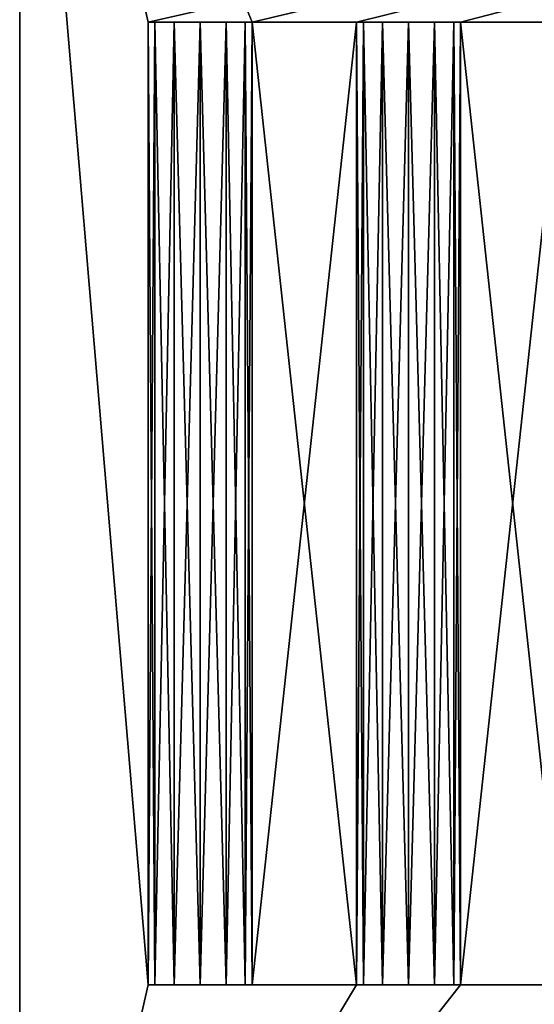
# Model space of a CAD drawing. Extents: x 0 to 500, y 0 to 45.
# Tile 88 of 160: x 302.78 to 305.25, y 23.55 to 28.27. Entities that reach past the tile are written whole.
import ezdxf

# ---------------------------------------------------------------- set-up
doc = ezdxf.new("R2010")
doc.units = 0
doc.layers.get('0').update_dxf_attribs({"color": 13, "linetype": 'CONTINUOUS'})

# ---------------------------------------------------------------- blocks, each defined once
blk = doc.blocks.new('COMPONENT')
for p, q in [((7.6914, 6.1277, 11.55), (7.6914, 9.6277, 11.55)), ((7.6914, 6.6277, 11.55), (7.6914, 9.6277, 11.55)), ((7.6914, 7.1277, 11.55), (7.6914, 9.6277, 11.55)), ((7.6914, 7.6277, 11.55), (7.6914, 9.6277, 11.55)), ((7.6914, 9.6277, 8.45), (7.6914, 6.1277, 8.45)), ((7.6914, 9.1277, 8.45), (7.6914, 6.1277, 8.45)), ((7.6914, 8.6277, 8.45), (7.6914, 6.1277, 8.45)), ((7.6914, 7.6277, 11.55), (7.6914, 8.1277, 11.55)), ((7.6914, 8.1277, 8.45), (7.6914, 6.1277, 8.45)), ((7.6914, 8.1277, 8.45), (7.6914, 7.6277, 8.45)), ((7.6914, 7.1277, 11.55), (7.6914, 7.6277, 11.55)), ((7.6914, 7.6277, 11.55), (12.3086, 7.6277, 11.55)), ((12.3086, 7.6277, 8.45), (7.6914, 7.6277, 8.45)), ((7.6914, 7.6277, 8.45), (7.6914, 7.1277, 8.45)), ((7.6914, 7.1277, 11.55), (7.6914, 7.6277, 11.55)), ((7.6914, 7.6277, 11.55), (12.3086, 7.6277, 11.55)), ((7.6914, 7.6277, 8.45), (7.6914, 6.1277, 8.45)), ((7.6914, 7.6277, 8.45), (7.6914, 7.1277, 8.45)), ((12.3086, 7.6277, 8.45), (7.6914, 7.6277, 8.45)), ((7.6914, 7.6277, 8.45), (7.6914, 7.5943, 8.325)), ((12.3086, 7.6277, 8.45), (7.6914, 7.6277, 8.45)), ((7.6914, 7.6277, 8.45), (7.6914, 7.1277, 8.45)), ((7.6914, 7.5943, 8.325), (7.6914, 7.6277, 8.45)), ((7.6914, 7.6277, 8.45), (12.3086, 7.6277, 8.45)), ((7.6914, 7.1277, 8.45), (7.6914, 7.6277, 8.45)), ((7.6914, 7.5943, 11.675), (7.6914, 7.6277, 11.55)), ((7.6914, 7.6277, 11.55), (12.3086, 7.6277, 11.55)), ((7.6914, 7.1277, 11.55), (7.6914, 7.6277, 11.55)), ((12.3086, 7.6277, 11.55), (7.6914, 7.6277, 11.55)), ((7.6914, 7.6277, 11.55), (7.6914, 7.5943, 11.675)), ((7.6914, 7.6277, 11.55), (7.6914, 7.1277, 11.55)), ((12.3086, 7.6277, 11.55), (12.3086, 7.1277, 11.55)), ((12.3086, 7.1277, 8.45), (12.3086, 7.6277, 8.45)), ((12.3086, 7.6277, 11.55), (12.3086, 7.1277, 11.55)), ((12.3086, 7.1277, 8.45), (12.3086, 7.6277, 8.45)), ((12.3086, 7.5943, 8.325), (12.3086, 7.6277, 8.45)), ((12.3086, 7.1277, 8.45), (12.3086, 7.6277, 8.45)), ((12.3086, 7.6277, 8.45), (12.3086, 7.1277, 8.45)), ((12.3086, 7.5943, 8.325), (12.3086, 7.6277, 8.45)), ((12.3086, 7.6277, 11.55), (12.3086, 7.1277, 11.55)), ((12.3086, 7.6277, 11.55), (12.3086, 7.5943, 11.675)), ((12.3086, 7.1277, 11.55), (12.3086, 7.6277, 11.55)), ((12.3086, 7.6277, 11.55), (12.3086, 7.5027, 11.7665)), ((12.3086, 7.6277, 11.55), (12.3086, 7.5943, 11.675)), ((7.6914, 7.5943, 8.325), (12.3086, 7.5943, 8.325)), ((7.6914, 7.3777, 8.2), (7.6914, 7.5943, 8.325)), ((7.6914, 7.5943, 8.325), (7.6914, 7.5027, 8.2335)), ((12.3086, 7.5943, 8.325), (7.6914, 7.5943, 8.325)), ((7.6914, 7.5943, 8.325), (7.6914, 7.3777, 8.2)), ((7.6914, 7.5027, 8.2335), (7.6914, 7.5943, 8.325)), ((7.6914, 7.5027, 11.7665), (7.6914, 7.5943, 11.675)), ((7.6914, 7.5943, 11.675), (12.3086, 7.5943, 11.675)), ((7.6914, 7.3777, 11.8), (7.6914, 7.5943, 11.675)), ((7.6914, 7.5943, 11.675), (7.6914, 7.5027, 11.7665)), ((12.3086, 7.5943, 11.675), (7.6914, 7.5943, 11.675)), ((7.6914, 7.3777, 11.8), (7.6914, 7.5943, 11.675)), ((12.3086, 7.3777, 8.2), (12.3086, 7.5943, 8.325)), ((12.3086, 7.5027, 8.2335), (12.3086, 7.5943, 8.325)), ((12.3086, 7.3777, 8.2), (12.3086, 7.5943, 8.325)), ((12.3086, 7.5943, 8.325), (12.3086, 7.5027, 8.2335)), ((12.3086, 7.5943, 11.675), (12.3086, 7.5027, 11.7665)), ((12.3086, 7.5943, 11.675), (12.3086, 7.5027, 11.7665)), ((7.6914, 7.5027, 8.2335), (7.6914, 7.3777, 8.2)), ((7.6914, 7.5027, 8.2335), (12.3086, 7.5027, 8.2335)), ((7.6914, 7.3777, 8.2), (7.6914, 7.5027, 8.2335)), ((7.6914, 7.5027, 8.2335), (12.3086, 7.5027, 8.2335)), ((7.6914, 7.5027, 11.7665), (12.3086, 7.5027, 11.7665)), ((7.6914, 7.3777, 11.8), (7.6914, 7.5027, 11.7665)), ((7.6914, 7.5027, 11.7665), (12.3086, 7.5027, 11.7665)), ((7.6914, 7.5027, 11.7665), (7.6914, 7.3777, 11.8)), ((12.3086, 7.3777, 8.2), (12.3086, 7.5027, 8.2335)), ((12.3086, 7.5027, 8.2335), (12.3086, 7.3777, 8.2)), ((12.3086, 7.5027, 11.7665), (12.3086, 7.3777, 11.8)), ((12.3086, 7.5027, 11.7665), (12.3086, 7.3777, 11.8)), ((7.6914, 7.3777, 8.2), (7.6914, 7.2527, 8.2335)), ((7.6914, 7.3777, 8.2), (12.3086, 7.3777, 8.2)), ((7.6914, 7.3777, 8.2), (7.6914, 7.1612, 8.325)), ((7.6914, 7.2527, 8.2335), (7.6914, 7.3777, 8.2)), ((7.6914, 7.3777, 8.2), (12.3086, 7.3777, 8.2)), ((7.6914, 7.3777, 8.2), (7.6914, 7.1612, 8.325)), ((7.6914, 7.3777, 11.8), (12.3086, 7.3777, 11.8)), ((7.6914, 7.2527, 11.7665), (7.6914, 7.3777, 11.8)), ((7.6914, 7.3777, 11.8), (7.6914, 7.1612, 11.675)), ((7.6914, 7.3777, 11.8), (12.3086, 7.3777, 11.8)), ((7.6914, 7.3777, 11.8), (7.6914, 7.2527, 11.7665)), ((7.6914, 7.1612, 11.675), (7.6914, 7.3777, 11.8)), ((12.3086, 7.2527, 8.2335), (12.3086, 7.3777, 8.2)), ((12.3086, 7.2527, 8.2335), (12.3086, 7.3777, 8.2)), ((12.3086, 7.3777, 11.8), (12.3086, 7.1612, 11.675)), ((12.3086, 7.3777, 11.8), (12.3086, 7.2527, 11.7665)), ((12.3086, 7.3777, 11.8), (12.3086, 7.1612, 11.675)), ((12.3086, 7.2527, 11.7665), (12.3086, 7.3777, 11.8)), ((7.6914, 7.2527, 8.2335), (7.6914, 7.1612, 8.325)), ((7.6914, 7.2527, 8.2335), (12.3086, 7.2527, 8.2335)), ((7.6914, 7.2527, 8.2335), (12.3086, 7.2527, 8.2335)), ((7.6914, 7.1612, 8.325), (7.6914, 7.2527, 8.2335)), ((7.6914, 7.2527, 11.7665), (12.3086, 7.2527, 11.7665)), ((7.6914, 7.1612, 11.675), (7.6914, 7.2527, 11.7665)), ((7.6914, 7.2527, 11.7665), (12.3086, 7.2527, 11.7665)), ((7.6914, 7.2527, 11.7665), (7.6914, 7.1612, 11.675)), ((12.3086, 7.1612, 8.325), (12.3086, 7.2527, 8.2335)), ((12.3086, 7.1612, 8.325), (12.3086, 7.2527, 8.2335)), ((12.3086, 7.2527, 11.7665), (12.3086, 7.1612, 11.675)), ((12.3086, 7.1612, 11.675), (12.3086, 7.2527, 11.7665)), ((7.6914, 7.1612, 8.325), (12.3086, 7.1612, 8.325)), ((7.6914, 7.1612, 8.325), (7.6914, 7.1277, 8.45)), ((12.3086, 7.1612, 8.325), (7.6914, 7.1612, 8.325)), ((7.6914, 7.1277, 8.45), (7.6914, 7.1612, 8.325)), ((7.6914, 7.1277, 11.55), (7.6914, 7.1612, 11.675)), ((7.6914, 7.1612, 11.675), (12.3086, 7.1612, 11.675)), ((12.3086, 7.1612, 11.675), (7.6914, 7.1612, 11.675)), ((7.6914, 7.1612, 11.675), (7.6914, 7.1277, 11.55)), ((12.3086, 7.1277, 8.45), (12.3086, 7.1612, 8.325)), ((12.3086, 7.1277, 8.45), (12.3086, 7.1612, 8.325)), ((12.3086, 7.1612, 11.675), (12.3086, 7.1277, 11.55)), ((12.3086, 7.1612, 11.675), (12.3086, 7.1277, 11.55)), ((12.3086, 7.1277, 11.55), (7.6914, 7.1277, 11.55)), ((7.6914, 7.1277, 8.45), (12.3086, 7.1277, 8.45)), ((7.6914, 6.6277, 11.55), (7.6914, 7.1277, 11.55)), ((12.3086, 7.1277, 11.55), (7.6914, 7.1277, 11.55)), ((7.6914, 7.1277, 8.45), (7.6914, 6.1277, 8.45)), ((7.6914, 7.1277, 8.45), (7.6914, 6.6277, 8.45)), ((7.6914, 7.1277, 8.45), (12.3086, 7.1277, 8.45)), ((7.6914, 7.1277, 8.45), (12.3086, 7.1277, 8.45)), ((12.3086, 7.1277, 8.45), (7.6914, 7.1277, 8.45)), ((12.3086, 7.1277, 11.55), (7.6914, 7.1277, 11.55)), ((7.6914, 7.1277, 11.55), (12.3086, 7.1277, 11.55)), ((7.6914, 6.6277, 11.55), (12.3086, 6.6277, 11.55)), ((7.6914, 6.1277, 11.55), (7.6914, 6.6277, 11.55)), ((12.3086, 6.6277, 8.45), (7.6914, 6.6277, 8.45)), ((7.6914, 6.6277, 8.45), (7.6914, 6.1277, 8.45)), ((7.6914, 6.1277, 11.55), (7.6914, 6.6277, 11.55)), ((7.6914, 6.6277, 11.55), (12.3086, 6.6277, 11.55)), ((7.6914, 6.6277, 8.45), (7.6914, 6.1277, 8.45)), ((12.3086, 6.6277, 8.45), (7.6914, 6.6277, 8.45)), ((7.6914, 6.6277, 8.45), (7.6914, 6.5943, 8.325)), ((12.3086, 6.6277, 8.45), (7.6914, 6.6277, 8.45)), ((7.6914, 6.6277, 8.45), (7.6914, 6.1277, 8.45)), ((7.6914, 6.5943, 8.325), (7.6914, 6.6277, 8.45)), ((7.6914, 6.6277, 8.45), (12.3086, 6.6277, 8.45)), ((7.6914, 6.1277, 8.45), (7.6914, 6.6277, 8.45)), ((7.6914, 6.5943, 11.675), (7.6914, 6.6277, 11.55)), ((7.6914, 6.6277, 11.55), (12.3086, 6.6277, 11.55)), ((7.6914, 6.1277, 11.55), (7.6914, 6.6277, 11.55)), ((12.3086, 6.6277, 11.55), (7.6914, 6.6277, 11.55)), ((7.6914, 6.6277, 11.55), (7.6914, 6.5943, 11.675)), ((7.6914, 6.6277, 11.55), (7.6914, 6.1277, 11.55)), ((12.3086, 6.6277, 11.55), (12.3086, 6.1277, 11.55)), ((12.3086, 6.1277, 8.45), (12.3086, 6.6277, 8.45)), ((12.3086, 6.6277, 11.55), (12.3086, 6.1277, 11.55)), ((12.3086, 6.1277, 8.45), (12.3086, 6.6277, 8.45)), ((12.3086, 6.5943, 8.325), (12.3086, 6.6277, 8.45)), ((12.3086, 6.1277, 8.45), (12.3086, 6.6277, 8.45)), ((12.3086, 6.6277, 8.45), (12.3086, 6.1277, 8.45)), ((12.3086, 6.5943, 8.325), (12.3086, 6.6277, 8.45)), ((12.3086, 6.6277, 11.55), (12.3086, 6.1277, 11.55)), ((12.3086, 6.6277, 11.55), (12.3086, 6.5943, 11.675)), ((12.3086, 6.1277, 11.55), (12.3086, 6.6277, 11.55)), ((12.3086, 6.6277, 11.55), (12.3086, 6.5027, 11.7665)), ((12.3086, 6.6277, 11.55), (12.3086, 6.5943, 11.675)), ((7.6914, 6.5943, 8.325), (12.3086, 6.5943, 8.325)), ((7.6914, 6.3777, 8.2), (7.6914, 6.5943, 8.325)), ((7.6914, 6.5943, 8.325), (7.6914, 6.5027, 8.2335)), ((12.3086, 6.5943, 8.325), (7.6914, 6.5943, 8.325)), ((7.6914, 6.5943, 8.325), (7.6914, 6.3777, 8.2)), ((7.6914, 6.5027, 8.2335), (7.6914, 6.5943, 8.325)), ((7.6914, 6.5027, 11.7665), (7.6914, 6.5943, 11.675)), ((7.6914, 6.5943, 11.675), (12.3086, 6.5943, 11.675)), ((7.6914, 6.3777, 11.8), (7.6914, 6.5943, 11.675)), ((7.6914, 6.5943, 11.675), (7.6914, 6.5027, 11.7665)), ((12.3086, 6.5943, 11.675), (7.6914, 6.5943, 11.675)), ((7.6914, 6.3777, 11.8), (7.6914, 6.5943, 11.675)), ((12.3086, 6.3777, 8.2), (12.3086, 6.5943, 8.325)), ((12.3086, 6.5027, 8.2335), (12.3086, 6.5943, 8.325)), ((12.3086, 6.3777, 8.2), (12.3086, 6.5943, 8.325)), ((12.3086, 6.5943, 8.325), (12.3086, 6.5027, 8.2335)), ((12.3086, 6.5943, 11.675), (12.3086, 6.5027, 11.7665)), ((12.3086, 6.5943, 11.675), (12.3086, 6.5027, 11.7665)), ((7.6914, 6.5027, 8.2335), (7.6914, 6.3777, 8.2)), ((7.6914, 6.5027, 8.2335), (12.3086, 6.5027, 8.2335)), ((7.6914, 6.3777, 8.2), (7.6914, 6.5027, 8.2335)), ((7.6914, 6.5027, 8.2335), (12.3086, 6.5027, 8.2335)), ((7.6914, 6.5027, 11.7665), (12.3086, 6.5027, 11.7665)), ((7.6914, 6.3777, 11.8), (7.6914, 6.5027, 11.7665)), ((7.6914, 6.5027, 11.7665), (12.3086, 6.5027, 11.7665)), ((7.6914, 6.5027, 11.7665), (7.6914, 6.3777, 11.8)), ((12.3086, 6.3777, 8.2), (12.3086, 6.5027, 8.2335)), ((12.3086, 6.5027, 8.2335), (12.3086, 6.3777, 8.2)), ((12.3086, 6.5027, 11.7665), (12.3086, 6.3777, 11.8)), ((12.3086, 6.5027, 11.7665), (12.3086, 6.3777, 11.8)), ((7.6914, 6.3777, 8.2), (7.6914, 6.2527, 8.2335)), ((7.6914, 6.3777, 8.2), (12.3086, 6.3777, 8.2)), ((7.6914, 6.3777, 8.2), (7.6914, 6.1612, 8.325)), ((7.6914, 6.2527, 8.2335), (7.6914, 6.3777, 8.2)), ((7.6914, 6.3777, 8.2), (12.3086, 6.3777, 8.2)), ((7.6914, 6.3777, 8.2), (7.6914, 6.1612, 8.325)), ((7.6914, 6.3777, 11.8), (12.3086, 6.3777, 11.8)), ((7.6914, 6.2527, 11.7665), (7.6914, 6.3777, 11.8)), ((7.6914, 6.3777, 11.8), (7.6914, 6.1612, 11.675)), ((7.6914, 6.3777, 11.8), (12.3086, 6.3777, 11.8)), ((7.6914, 6.3777, 11.8), (7.6914, 6.2527, 11.7665)), ((7.6914, 6.1612, 11.675), (7.6914, 6.3777, 11.8)), ((12.3086, 6.2527, 8.2335), (12.3086, 6.3777, 8.2)), ((12.3086, 6.2527, 8.2335), (12.3086, 6.3777, 8.2)), ((12.3086, 6.3777, 11.8), (12.3086, 6.1612, 11.675)), ((12.3086, 6.3777, 11.8), (12.3086, 6.2527, 11.7665)), ((12.3086, 6.3777, 11.8), (12.3086, 6.1612, 11.675)), ((12.3086, 6.2527, 11.7665), (12.3086, 6.3777, 11.8)), ((7.6914, 6.2527, 8.2335), (7.6914, 6.1612, 8.325)), ((7.6914, 6.2527, 8.2335), (12.3086, 6.2527, 8.2335)), ((7.6914, 6.1612, 8.325), (7.6914, 6.2527, 8.2335)), ((7.6914, 6.2527, 8.2335), (12.3086, 6.2527, 8.2335)), ((7.6914, 6.2527, 11.7665), (12.3086, 6.2527, 11.7665)), ((7.6914, 6.1612, 11.675), (7.6914, 6.2527, 11.7665)), ((7.6914, 6.2527, 11.7665), (12.3086, 6.2527, 11.7665)), ((7.6914, 6.2527, 11.7665), (7.6914, 6.1612, 11.675)), ((12.3086, 6.1612, 8.325), (12.3086, 6.2527, 8.2335)), ((12.3086, 6.1612, 8.325), (12.3086, 6.2527, 8.2335)), ((12.3086, 6.2527, 11.7665), (12.3086, 6.1612, 11.675)), ((12.3086, 6.1612, 11.675), (12.3086, 6.2527, 11.7665)), ((7.6914, 6.1612, 8.325), (12.3086, 6.1612, 8.325)), ((7.6914, 6.1612, 8.325), (7.6914, 6.1277, 8.45)), ((12.3086, 6.1612, 8.325), (7.6914, 6.1612, 8.325)), ((7.6914, 6.1277, 8.45), (7.6914, 6.1612, 8.325)), ((7.6914, 6.1277, 11.55), (7.6914, 6.1612, 11.675)), ((7.6914, 6.1612, 11.675), (12.3086, 6.1612, 11.675)), ((12.3086, 6.1612, 11.675), (7.6914, 6.1612, 11.675)), ((7.6914, 6.1612, 11.675), (7.6914, 6.1277, 11.55)), ((12.3086, 6.1277, 8.45), (12.3086, 6.1612, 8.325)), ((12.3086, 6.1277, 8.45), (12.3086, 6.1612, 8.325)), ((12.3086, 6.1612, 11.675), (12.3086, 6.1277, 11.55)), ((12.3086, 6.1612, 11.675), (12.3086, 6.1277, 11.55)), ((12.3086, 6.1277, 11.55), (7.6914, 6.1277, 11.55)), ((7.6914, 6.1277, 8.45), (12.3086, 6.1277, 8.45)), ((12.3086, 6.1277, 11.55), (7.6914, 6.1277, 11.55)), ((7.6914, 6.1277, 8.45), (12.3086, 6.1277, 8.45)), ((7.6914, 6.1277, 8.45), (12.3086, 6.1277, 8.45)), ((12.3086, 6.1277, 8.45), (7.6914, 6.1277, 8.45)), ((12.3086, 6.1277, 11.55), (7.6914, 6.1277, 11.55)), ((7.6914, 6.1277, 11.55), (12.3086, 6.1277, 11.55)), ((5, 5.512, 11.55), (15, 5.512, 11.55)), ((15, 5.512, 8.45), (5, 5.512, 8.45)), ((5, 5.512, 8.45), (15, 5.512, 8.45)), ((15, 5.512, 11.55), (5, 5.512, 11.55))]:
    blk.add_line(p, q)
mesh = blk.add_polyface()
corners = [(12.3086, 6.6277, 11.55), (7.6914, 7.1277, 11.55), (7.6914, 6.6277, 11.55), (12.3086, 7.1277, 11.55), (12.3086, 7.6277, 11.55), (12.3086, 8.1277, 11.55), (12.3086, 8.6277, 11.55), (12.3086, 9.1277, 11.55), (12.3086, 9.6277, 11.55), (5, 5.512, 11.55), (7.6914, 6.1277, 11.55), (15, 5.512, 11.55), (12.3086, 6.1277, 11.55), (15, 18.012, 11.55), (5, 18.012, 11.55), (7.6914, 9.6277, 11.55), (7.6914, 7.6277, 11.55), (7.6914, 8.1277, 11.55), (7.6914, 8.6277, 11.55), (7.6914, 9.1277, 11.55)]
mesh.append_faces([[corners[k] for k in face] for face in [(0, 1, 2), (1, 0, 3), (3, 0, 4), (5, 0, 6), (7, 0, 8), (10, 11, 12), (12, 11, 0), (14, 15, 13), (15, 18, 19), (6, 19, 18), (19, 6, 7), (4, 17, 16), (17, 4, 5), (2, 1, 10)]], dxfattribs={"vtx0": -1, "vtx1": -1})
mesh.append_faces([[corners[k] for k in face] for face in [(4, 0, 5), (6, 0, 7), (9, 10, 1), (15, 9, 16), (16, 9, 1), (15, 16, 17), (13, 8, 0), (17, 16, 16), (1, 16, 1), (1, 1, 2)]], dxfattribs={"vtx0": -1, "vtx1": -1, "vtx2": -1})
mesh.append_faces([[corners[k] for k in face] for face in [(10, 9, 11), (0, 11, 13), (15, 14, 9), (15, 17, 18), (13, 15, 8), (16, 1, 16)]], dxfattribs={"vtx0": -1, "vtx2": -1})
mesh = blk.add_polyface()
corners = [(5, 18.012, 8.45), (7.6914, 9.6277, 8.45), (5, 5.512, 8.45), (15, 18.012, 8.45), (7.6914, 7.6277, 8.45), (12.3086, 9.6277, 8.45), (12.3086, 9.1277, 8.45), (12.3086, 8.6277, 8.45), (12.3086, 8.1277, 8.45), (12.3086, 7.6277, 8.45), (12.3086, 7.1277, 8.45), (12.3086, 6.6277, 8.45), (12.3086, 6.1277, 8.45), (7.6914, 6.1277, 8.45), (15, 5.512, 8.45), (7.6914, 7.1277, 8.45), (7.6914, 6.6277, 8.45), (7.6914, 8.1277, 8.45), (7.6914, 8.6277, 8.45), (7.6914, 9.1277, 8.45)]
mesh.append_faces([[corners[k] for k in face] for face in [(0, 1, 2), (1, 3, 5), (5, 3, 6), (7, 3, 8), (9, 3, 10), (11, 3, 12), (2, 13, 14), (13, 15, 16), (14, 12, 3), (10, 16, 15), (16, 10, 11), (8, 4, 17), (4, 8, 9), (6, 18, 19), (18, 6, 7), (17, 19, 18)]], dxfattribs={"vtx0": -1, "vtx1": -1})
mesh.append_faces([[corners[k] for k in face] for face in [(2, 1, 4), (6, 3, 7), (8, 3, 9), (10, 3, 11), (13, 2, 15), (15, 2, 4), (16, 15, 15), (4, 15, 4), (4, 4, 17), (1, 17, 4)]], dxfattribs={"vtx0": -1, "vtx1": -1, "vtx2": -1})
mesh.append_faces([[corners[k] for k in face] for face in [(1, 0, 3), (14, 13, 12), (15, 4, 15), (17, 1, 19)]], dxfattribs={"vtx0": -1, "vtx2": -1})
mesh = blk.add_polyface()
corners = [(7.6914, 7.6277, 8.45), (12.3086, 7.5943, 8.325), (7.6914, 7.5943, 8.325), (12.3086, 7.6277, 8.45)]
mesh.append_faces([[corners[k] for k in face] for face in [(0, 1, 2), (1, 0, 3)]], dxfattribs={"vtx0": -1})
mesh = blk.add_polyface()
corners = [(7.6914, 7.6277, 8.45), (7.6914, 7.1612, 8.325), (7.6914, 7.1277, 8.45), (7.6914, 7.3777, 8.2), (7.6914, 7.5943, 8.325)]
mesh.append_faces([[corners[k] for k in face] for face in [(0, 1, 2), (3, 0, 4)]], dxfattribs={"vtx0": -1})
mesh.append_faces([[corners[k] for k in face] for face in [(1, 0, 3)]], dxfattribs={"vtx0": -1, "vtx1": -1})
mesh = blk.add_polyface()
corners = [(7.6914, 7.5943, 11.675), (12.3086, 7.6277, 11.55), (7.6914, 7.6277, 11.55), (12.3086, 7.5943, 11.675)]
mesh.append_faces([[corners[k] for k in face] for face in [(0, 1, 2), (1, 0, 3)]], dxfattribs={"vtx0": -1})
mesh = blk.add_polyface()
corners = [(7.6914, 7.1612, 11.675), (7.6914, 7.6277, 11.55), (7.6914, 7.1277, 11.55), (7.6914, 7.3777, 11.8), (7.6914, 7.5943, 11.675)]
mesh.append_faces([[corners[k] for k in face] for face in [(0, 1, 2), (1, 3, 4)]], dxfattribs={"vtx0": -1})
mesh.append_faces([[corners[k] for k in face] for face in [(1, 0, 3)]], dxfattribs={"vtx0": -1, "vtx2": -1})
mesh = blk.add_polyface()
corners = [(12.3086, 7.1612, 8.325), (12.3086, 7.6277, 8.45), (12.3086, 7.1277, 8.45), (12.3086, 7.2527, 8.2335), (12.3086, 7.3777, 8.2), (12.3086, 7.5943, 8.325)]
mesh.append_faces([[corners[k] for k in face] for face in [(0, 1, 2), (1, 4, 5)]], dxfattribs={"vtx0": -1})
mesh.append_faces([[corners[k] for k in face] for face in [(1, 0, 3), (1, 3, 4)]], dxfattribs={"vtx0": -1, "vtx2": -1})
mesh = blk.add_polyface()
corners = [(12.3086, 7.6277, 11.55), (12.3086, 7.1612, 11.675), (12.3086, 7.1277, 11.55), (12.3086, 7.3777, 11.8), (12.3086, 7.5027, 11.7665)]
mesh.append_faces([[corners[k] for k in face] for face in [(0, 1, 2), (3, 0, 4)]], dxfattribs={"vtx0": -1})
mesh.append_faces([[corners[k] for k in face] for face in [(1, 0, 3)]], dxfattribs={"vtx0": -1, "vtx1": -1})
mesh = blk.add_polyface()
corners = [(12.3086, 7.5943, 8.325), (7.6914, 7.5027, 8.2335), (7.6914, 7.5943, 8.325), (12.3086, 7.5027, 8.2335)]
mesh.append_faces([[corners[k] for k in face] for face in [(0, 1, 2), (1, 0, 3)]], dxfattribs={"vtx0": -1})
mesh = blk.add_polyface()
corners = [(12.3086, 7.5027, 11.7665), (7.6914, 7.5943, 11.675), (7.6914, 7.5027, 11.7665), (12.3086, 7.5943, 11.675)]
mesh.append_faces([[corners[k] for k in face] for face in [(0, 1, 2), (1, 0, 3)]], dxfattribs={"vtx0": -1})
mesh = blk.add_polyface()
corners = [(12.3086, 7.5027, 8.2335), (7.6914, 7.3777, 8.2), (7.6914, 7.5027, 8.2335), (12.3086, 7.3777, 8.2)]
mesh.append_faces([[corners[k] for k in face] for face in [(0, 1, 2), (1, 0, 3)]], dxfattribs={"vtx0": -1})
mesh = blk.add_polyface()
corners = [(12.3086, 7.3777, 11.8), (7.6914, 7.5027, 11.7665), (7.6914, 7.3777, 11.8), (12.3086, 7.5027, 11.7665)]
mesh.append_faces([[corners[k] for k in face] for face in [(0, 1, 2), (1, 0, 3)]], dxfattribs={"vtx0": -1})
mesh = blk.add_polyface()
corners = [(12.3086, 7.3777, 8.2), (7.6914, 7.2527, 8.2335), (7.6914, 7.3777, 8.2), (12.3086, 7.2527, 8.2335)]
mesh.append_faces([[corners[k] for k in face] for face in [(0, 1, 2), (1, 0, 3)]], dxfattribs={"vtx0": -1})
mesh = blk.add_polyface()
corners = [(12.3086, 7.2527, 11.7665), (7.6914, 7.3777, 11.8), (7.6914, 7.2527, 11.7665), (12.3086, 7.3777, 11.8)]
mesh.append_faces([[corners[k] for k in face] for face in [(0, 1, 2), (1, 0, 3)]], dxfattribs={"vtx0": -1})
mesh = blk.add_polyface()
corners = [(12.3086, 7.2527, 8.2335), (7.6914, 7.1612, 8.325), (7.6914, 7.2527, 8.2335), (12.3086, 7.1612, 8.325)]
mesh.append_faces([[corners[k] for k in face] for face in [(0, 1, 2), (1, 0, 3)]], dxfattribs={"vtx0": -1})
mesh = blk.add_polyface()
corners = [(12.3086, 7.1612, 11.675), (7.6914, 7.2527, 11.7665), (7.6914, 7.1612, 11.675), (12.3086, 7.2527, 11.7665)]
mesh.append_faces([[corners[k] for k in face] for face in [(0, 1, 2), (1, 0, 3)]], dxfattribs={"vtx0": -1})
mesh = blk.add_polyface()
corners = [(12.3086, 7.1612, 8.325), (7.6914, 7.1277, 8.45), (7.6914, 7.1612, 8.325), (12.3086, 7.1277, 8.45)]
mesh.append_faces([[corners[k] for k in face] for face in [(0, 1, 2), (1, 0, 3)]], dxfattribs={"vtx0": -1})
mesh = blk.add_polyface()
corners = [(12.3086, 7.1277, 11.55), (7.6914, 7.1612, 11.675), (7.6914, 7.1277, 11.55), (12.3086, 7.1612, 11.675)]
mesh.append_faces([[corners[k] for k in face] for face in [(0, 1, 2), (1, 0, 3)]], dxfattribs={"vtx0": -1})
mesh = blk.add_polyface()
corners = [(7.6914, 6.6277, 8.45), (12.3086, 6.5943, 8.325), (7.6914, 6.5943, 8.325), (12.3086, 6.6277, 8.45)]
mesh.append_faces([[corners[k] for k in face] for face in [(0, 1, 2), (1, 0, 3)]], dxfattribs={"vtx0": -1})
mesh = blk.add_polyface()
corners = [(7.6914, 6.6277, 8.45), (7.6914, 6.1612, 8.325), (7.6914, 6.1277, 8.45), (7.6914, 6.3777, 8.2), (7.6914, 6.5943, 8.325)]
mesh.append_faces([[corners[k] for k in face] for face in [(0, 1, 2), (3, 0, 4)]], dxfattribs={"vtx0": -1})
mesh.append_faces([[corners[k] for k in face] for face in [(1, 0, 3)]], dxfattribs={"vtx0": -1, "vtx1": -1})
mesh = blk.add_polyface()
corners = [(7.6914, 6.5943, 11.675), (12.3086, 6.6277, 11.55), (7.6914, 6.6277, 11.55), (12.3086, 6.5943, 11.675)]
mesh.append_faces([[corners[k] for k in face] for face in [(0, 1, 2), (1, 0, 3)]], dxfattribs={"vtx0": -1})
mesh = blk.add_polyface()
corners = [(7.6914, 6.1612, 11.675), (7.6914, 6.6277, 11.55), (7.6914, 6.1277, 11.55), (7.6914, 6.3777, 11.8), (7.6914, 6.5943, 11.675)]
mesh.append_faces([[corners[k] for k in face] for face in [(0, 1, 2), (1, 3, 4)]], dxfattribs={"vtx0": -1})
mesh.append_faces([[corners[k] for k in face] for face in [(1, 0, 3)]], dxfattribs={"vtx0": -1, "vtx2": -1})
mesh = blk.add_polyface()
corners = [(12.3086, 6.1612, 8.325), (12.3086, 6.6277, 8.45), (12.3086, 6.1277, 8.45), (12.3086, 6.2527, 8.2335), (12.3086, 6.3777, 8.2), (12.3086, 6.5943, 8.325)]
mesh.append_faces([[corners[k] for k in face] for face in [(0, 1, 2), (1, 4, 5)]], dxfattribs={"vtx0": -1})
mesh.append_faces([[corners[k] for k in face] for face in [(1, 0, 3), (1, 3, 4)]], dxfattribs={"vtx0": -1, "vtx2": -1})
mesh = blk.add_polyface()
corners = [(12.3086, 6.6277, 11.55), (12.3086, 6.1612, 11.675), (12.3086, 6.1277, 11.55), (12.3086, 6.3777, 11.8), (12.3086, 6.5027, 11.7665)]
mesh.append_faces([[corners[k] for k in face] for face in [(0, 1, 2), (3, 0, 4)]], dxfattribs={"vtx0": -1})
mesh.append_faces([[corners[k] for k in face] for face in [(1, 0, 3)]], dxfattribs={"vtx0": -1, "vtx1": -1})
mesh = blk.add_polyface()
corners = [(7.6914, 6.5943, 8.325), (12.3086, 6.5027, 8.2335), (7.6914, 6.5027, 8.2335), (12.3086, 6.5943, 8.325)]
mesh.append_faces([[corners[k] for k in face] for face in [(0, 1, 2), (1, 0, 3)]], dxfattribs={"vtx0": -1})
mesh = blk.add_polyface()
corners = [(7.6914, 6.5027, 11.7665), (12.3086, 6.5943, 11.675), (7.6914, 6.5943, 11.675), (12.3086, 6.5027, 11.7665)]
mesh.append_faces([[corners[k] for k in face] for face in [(0, 1, 2), (1, 0, 3)]], dxfattribs={"vtx0": -1})
mesh = blk.add_polyface()
corners = [(12.3086, 6.5027, 8.2335), (7.6914, 6.3777, 8.2), (7.6914, 6.5027, 8.2335), (12.3086, 6.3777, 8.2)]
mesh.append_faces([[corners[k] for k in face] for face in [(0, 1, 2), (1, 0, 3)]], dxfattribs={"vtx0": -1})
mesh = blk.add_polyface()
corners = [(12.3086, 6.3777, 11.8), (7.6914, 6.5027, 11.7665), (7.6914, 6.3777, 11.8), (12.3086, 6.5027, 11.7665)]
mesh.append_faces([[corners[k] for k in face] for face in [(0, 1, 2), (1, 0, 3)]], dxfattribs={"vtx0": -1})
mesh = blk.add_polyface()
corners = [(12.3086, 6.3777, 8.2), (7.6914, 6.2527, 8.2335), (7.6914, 6.3777, 8.2), (12.3086, 6.2527, 8.2335)]
mesh.append_faces([[corners[k] for k in face] for face in [(0, 1, 2), (1, 0, 3)]], dxfattribs={"vtx0": -1})
mesh = blk.add_polyface()
corners = [(12.3086, 6.2527, 11.7665), (7.6914, 6.3777, 11.8), (7.6914, 6.2527, 11.7665), (12.3086, 6.3777, 11.8)]
mesh.append_faces([[corners[k] for k in face] for face in [(0, 1, 2), (1, 0, 3)]], dxfattribs={"vtx0": -1})
mesh = blk.add_polyface()
corners = [(12.3086, 6.2527, 8.2335), (7.6914, 6.1612, 8.325), (7.6914, 6.2527, 8.2335), (12.3086, 6.1612, 8.325)]
mesh.append_faces([[corners[k] for k in face] for face in [(0, 1, 2), (1, 0, 3)]], dxfattribs={"vtx0": -1})
mesh = blk.add_polyface()
corners = [(12.3086, 6.1612, 11.675), (7.6914, 6.2527, 11.7665), (7.6914, 6.1612, 11.675), (12.3086, 6.2527, 11.7665)]
mesh.append_faces([[corners[k] for k in face] for face in [(0, 1, 2), (1, 0, 3)]], dxfattribs={"vtx0": -1})
mesh = blk.add_polyface()
corners = [(12.3086, 6.1612, 8.325), (7.6914, 6.1277, 8.45), (7.6914, 6.1612, 8.325), (12.3086, 6.1277, 8.45)]
mesh.append_faces([[corners[k] for k in face] for face in [(0, 1, 2), (1, 0, 3)]], dxfattribs={"vtx0": -1})
mesh = blk.add_polyface()
corners = [(12.3086, 6.1277, 11.55), (7.6914, 6.1612, 11.675), (7.6914, 6.1277, 11.55), (12.3086, 6.1612, 11.675)]
mesh.append_faces([[corners[k] for k in face] for face in [(0, 1, 2), (1, 0, 3)]], dxfattribs={"vtx0": -1})
mesh = blk.add_polyface()
corners = [(17, 5.512, 12.25), (15, 5.512, 7.75), (17, 5.512, 7.75), (15, 5.512, 8.45), (15, 5.512, 11.55), (5, 5.512, 8.45), (15, 5.512, 12.25), (5, 5.512, 7.75), (3, 5.512, 12.25), (3, 5.512, 7.75), (5, 5.512, 11.55), (5, 5.512, 12.25)]
mesh.append_faces([[corners[k] for k in face] for face in [(0, 1, 2), (4, 0, 6), (7, 8, 9), (8, 10, 11)]], dxfattribs={"vtx0": -1})
mesh.append_faces([[corners[k] for k in face] for face in [(1, 0, 3), (3, 4, 5), (10, 5, 4)]], dxfattribs={"vtx0": -1, "vtx1": -1})
mesh.append_faces([[corners[k] for k in face] for face in [(3, 0, 4), (8, 5, 10)]], dxfattribs={"vtx0": -1, "vtx1": -1, "vtx2": -1})
mesh.append_faces([[corners[k] for k in face] for face in [(8, 7, 5)]], dxfattribs={"vtx0": -1, "vtx2": -1})
blk = doc.blocks.new('GROUP_4')
at = {"extrusion": (1.57063e-15, -1, 3.9443e-31), "rotation": 270}
blk.add_blockref('COMPONENT', (222.268, 20.0502, -90.3342), dxfattribs=at)

msp = doc.modelspace()

# ---------------------------------------------------------------- block references
at = {"extrusion": (0, -1, -2.77556e-16)}
msp.add_blockref('GROUP_4', (75, -40, -36), dxfattribs=at)

doc.saveas('drawing.dxf')
